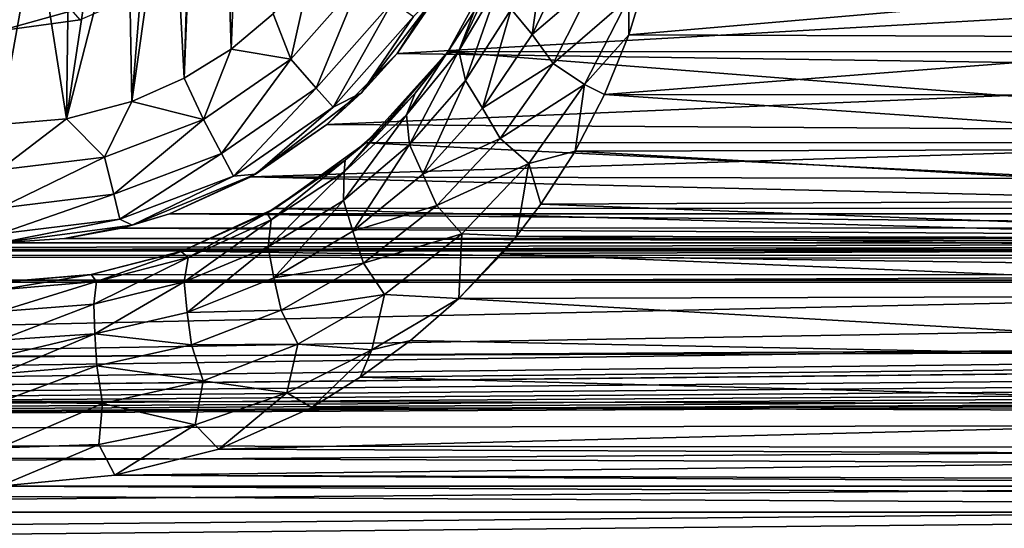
# Model space of a CAD drawing. Header units: metres. Extents: x -95 to 103, y -12 to 12.
# Tile 34 of 256: x -79.15 to -76.65, y -9.16 to -7.87. Entities that reach past the tile are written whole.
import ezdxf

# ---------------------------------------------------------------- set-up
doc = ezdxf.new("R2010")
doc.units = ezdxf.units.M
doc.layers.add('solid_P74500', color=7, linetype='CONTINUOUS')
doc.layers.add('solid_P74500_01', color=7, linetype='CONTINUOUS')

msp = doc.modelspace()

# ---------------------------------------------------------------- linework, layer by layer
at = {"layer": 'solid_P74500'}
for points in [[(-11.7, -9.123637, 0.5), (-88, -5.05, 0.5), (-88, -9.123637, 0.5)], [(-11.7, -9.123637, 0.5), (-12.2, -5.05, 0.5), (-88, -5.05, 0.5)], [(-78.663017, -6.296785, -11.8), (-78.731499, -8.022584, -11.8), (-78.700722, -7.137952, -11.8)], [(-78.663017, -6.296785, -11.8), (-78.611977, -7.948541, -11.8), (-78.731499, -8.022584, -11.8)], [(-78.663017, -6.296785, -11.8), (-78.550758, -6.379436, -11.8), (-78.611977, -7.948541, -11.8)], [(-78.550758, -6.379436, -11.8), (-78.505363, -7.859296, -11.8), (-78.611977, -7.948541, -11.8)], [(-78.731499, -8.022584, -11.8), (-78.707512, -7.225389, -11.8), (-78.700722, -7.137952, -11.8)], [(-78.731499, -8.022584, -11.8), (-78.765335, -7.386765, -11.8), (-78.707512, -7.225389, -11.8)], [(92.5, -7.774915, 9.787399), (-94.018356, -7.322209, 10.130905), (-94.018356, -8.811388, 8.866197)], [(-78.864319, -8.081974, -11.8), (-78.813553, -7.457164, -11.8), (-78.765335, -7.386765, -11.8)], [(-78.731499, -8.022584, -11.8), (-78.864319, -8.081974, -11.8), (-78.765335, -7.386765, -11.8)], [(-78.864319, -8.081974, -11.8), (-78.87468, -7.519121, -11.8), (-78.813553, -7.457164, -11.8)], [(-79.029671, -8.125382, -11.8), (-78.946198, -7.570744, -11.8), (-78.87468, -7.519121, -11.8)], [(-78.864319, -8.081974, -11.8), (-79.029671, -8.125382, -11.8), (-78.87468, -7.519121, -11.8)], [(-79.029671, -8.125382, -11.8), (-79.023689, -7.607516, -11.8), (-78.946198, -7.570744, -11.8)], [(-79.029671, -8.125382, -11.8), (-79.10817, -7.630482, -11.8), (-79.023689, -7.607516, -11.8)], [(-79.199997, -8.14, -11.8), (-79.199997, -7.64, -11.8), (-79.10817, -7.630482, -11.8)], [(-79.029671, -8.125382, -11.8), (-79.199997, -8.14, -11.8), (-79.10817, -7.630482, -11.8)], [(-78.995667, -7.873975, -4.3), (-79.199997, -7.64, -11.8), (-79.199997, -7.901906, -4.3)], [(-75.338631, -7.95457, -8.305107), (-77.901978, -7.664145, -8.573849), (-78.061813, -7.955187, -8.304517)], [(-77.995277, -7.853193, -9.206408), (-78.061813, -7.955187, -8.304517), (-77.901978, -7.664145, -8.573849)], [(-75.338631, -7.95457, -8.305107), (-75.498734, -7.66248, -8.575336), (-77.901978, -7.664145, -8.573849)], [(-77.811714, -7.65134, -9.703913), (-77.847649, -7.911808, -9.562632), (-77.900726, -7.847462, -9.513848)], [(-77.811714, -7.65134, -9.703913), (-77.749863, -7.707339, -9.752658), (-77.847649, -7.911808, -9.562632)], [(-75.322243, -7.796174, -6.101778), (-78.190536, -7.959395, -5.887106), (-78.036324, -7.719775, -6.19799)], [(-78.074165, -7.79, -11.5), (-78.036324, -7.719775, -6.19799), (-78.190536, -7.959395, -5.887106)], [(-77.847649, -7.911808, -9.562632), (-77.749863, -7.707339, -9.752658), (-77.688332, -7.775744, -9.754708)], [(-78.034233, -7.95298, -9.254184), (-77.995277, -7.853193, -9.206408), (-77.933128, -7.735852, -9.327235)], [(-77.928406, -7.774872, -9.441754), (-78.034233, -7.95298, -9.254184), (-77.933128, -7.735852, -9.327235)], [(92.5, -9.19602, 8.466393), (92.5, -7.774915, 9.787399), (-94.018356, -8.811388, 8.866197)], [(-78.460747, -7.974443, -11.777164), (-78.505363, -7.859296, -11.8), (-78.411118, -7.75403, -11.8)], [(-78.282532, -7.773282, -11.777164), (-78.460747, -7.974443, -11.777164), (-78.411118, -7.75403, -11.8)], [(-78.396156, -8.047357, -11.712049), (-78.460747, -7.974443, -11.777164), (-78.282532, -7.773282, -11.777164)], [(-78.20237, -7.828617, -11.712049), (-78.396156, -8.047357, -11.712049), (-78.282532, -7.773282, -11.777164)], [(-78.016907, -8.027936, -9.32708), (-78.034233, -7.95298, -9.254184), (-77.928406, -7.774872, -9.441754)], [(-77.900726, -7.847462, -9.513848), (-78.016907, -8.027936, -9.32708), (-77.928406, -7.774872, -9.441754)], [(-75.842903, -7.76013, -9.799509), (-77.602081, -7.912514, -9.676887), (-77.55304, -7.75146, -9.806369)], [(-77.601967, -7.818579, -9.751169), (-77.55304, -7.75146, -9.806369), (-77.602081, -7.912514, -9.676887)], [(-75.842903, -7.76013, -9.799509), (-75.795906, -7.919369, -9.671277), (-77.602081, -7.912514, -9.676887)], [(-79.404327, -7.873975, -4.3), (-78.806297, -7.792304, -4.3), (-79.199997, -7.901906, -4.3)], [(-78.995667, -7.873975, -4.3), (-79.199997, -7.901906, -4.3), (-78.806297, -7.792304, -4.3)], [(-78.074165, -7.79, -11.5), (-78.190536, -7.959395, -5.887106), (-78.280762, -8.059238, -11.5)], [(-78.074165, -7.79, -11.5), (-78.280762, -8.059238, -11.5), (-78.148842, -7.865563, -11.614588)], [(-75.322243, -7.796174, -6.101778), (-75.171837, -8.003438, -5.827114), (-78.190536, -7.959395, -5.887106)], [(-77.847649, -7.911808, -9.562632), (-77.688332, -7.775744, -9.754708), (-77.79467, -7.984962, -9.567945)], [(-77.79467, -7.984962, -9.567945), (-77.688332, -7.775744, -9.754708), (-77.601967, -7.818579, -9.751169)], [(-77.79467, -7.984962, -9.567945), (-77.601967, -7.818579, -9.751169), (-77.714485, -8.038312, -9.565677)], [(-77.714485, -8.038312, -9.565677), (-77.601967, -7.818579, -9.751169), (-77.602081, -7.912514, -9.676887)], [(-78.353027, -8.096038, -11.614588), (-78.396156, -8.047357, -11.712049), (-78.20237, -7.828617, -11.712049)], [(-78.148842, -7.865563, -11.614588), (-78.353027, -8.096038, -11.614588), (-78.20237, -7.828617, -11.712049)], [(-77.900726, -7.847462, -9.513848), (-77.973427, -8.098743, -9.376405), (-78.016907, -8.027936, -9.32708)], [(-77.900726, -7.847462, -9.513848), (-77.847649, -7.911808, -9.562632), (-77.973427, -8.098743, -9.376405)], [(-78.460747, -7.974443, -11.777164), (-78.611977, -7.948541, -11.8), (-78.505363, -7.859296, -11.8)], [(-78.280762, -8.059238, -11.5), (-78.353027, -8.096038, -11.614588), (-78.148842, -7.865563, -11.614588)], [(-78.066139, -7.961195, -9.089931), (-78.061813, -7.955187, -8.304517), (-77.995277, -7.853193, -9.206408)], [(-78.034233, -7.95298, -9.254184), (-78.066139, -7.961195, -9.089931), (-77.995277, -7.853193, -9.206408)], [(-77.973427, -8.098743, -9.376405), (-77.847649, -7.911808, -9.562632), (-77.79467, -7.984962, -9.567945)], [(-77.714485, -8.038312, -9.565677), (-77.602081, -7.912514, -9.676887), (-77.664406, -8.064126, -9.550909)], [(-75.795906, -7.919369, -9.671277), (-77.664406, -8.064126, -9.550909), (-77.602081, -7.912514, -9.676887)], [(-75.795906, -7.919369, -9.671277), (-75.735603, -8.065351, -9.549876), (-77.664406, -8.064126, -9.550909)], [(-78.681923, -8.12711, -11.777164), (-78.731499, -8.022584, -11.8), (-78.611977, -7.948541, -11.8)], [(-78.460747, -7.974443, -11.777164), (-78.681923, -8.12711, -11.777164), (-78.611977, -7.948541, -11.8)], [(-78.636658, -8.213364, -11.712049), (-78.681923, -8.12711, -11.777164), (-78.460747, -7.974443, -11.777164)], [(-78.396156, -8.047357, -11.712049), (-78.636658, -8.213364, -11.712049), (-78.460747, -7.974443, -11.777164)], [(-75.171837, -8.003438, -5.827114), (-78.368828, -8.13967, -5.635226), (-78.190536, -7.959395, -5.887106)], [(-78.280762, -8.059238, -11.5), (-78.190536, -7.959395, -5.887106), (-78.368828, -8.13967, -5.635226)], [(-75.130775, -8.185938, -8.077154), (-78.061813, -7.955187, -8.304517), (-78.269951, -8.186581, -8.076503)], [(-78.23082, -8.15029, -8.879544), (-78.269951, -8.186581, -8.076503), (-78.061813, -7.955187, -8.304517)], [(-78.23082, -8.15029, -8.879544), (-78.061813, -7.955187, -8.304517), (-78.14492, -8.060223, -8.980371)], [(-78.034233, -7.95298, -9.254184), (-78.166611, -8.11551, -9.07308), (-78.066139, -7.961195, -9.089931)], [(-78.159126, -8.190466, -9.147635), (-78.166611, -8.11551, -9.07308), (-78.034233, -7.95298, -9.254184)], [(-78.166611, -8.11551, -9.07308), (-78.14492, -8.060223, -8.980371), (-78.066139, -7.961195, -9.089931)], [(-78.016907, -8.027936, -9.32708), (-78.159126, -8.190466, -9.147635), (-78.034233, -7.95298, -9.254184)], [(-78.14492, -8.060223, -8.980371), (-78.061813, -7.955187, -8.304517), (-78.066139, -7.961195, -9.089931)], [(-75.130775, -8.185938, -8.077154), (-75.338631, -7.95457, -8.305107), (-78.061813, -7.955187, -8.304517)], [(-77.973427, -8.098743, -9.376405), (-77.79467, -7.984962, -9.567945), (-77.929131, -8.175657, -9.385506)], [(-77.929131, -8.175657, -9.385506), (-77.79467, -7.984962, -9.567945), (-77.714485, -8.038312, -9.565677)], [(-78.681923, -8.12711, -11.777164), (-78.864319, -8.081974, -11.8), (-78.731499, -8.022584, -11.8)], [(-75.171837, -8.003438, -5.827114), (-75.004204, -8.161397, -5.603642), (-78.368828, -8.13967, -5.635226)], [(-78.60643, -8.270952, -11.614588), (-78.636658, -8.213364, -11.712049), (-78.396156, -8.047357, -11.712049)], [(-78.353027, -8.096038, -11.614588), (-78.60643, -8.270952, -11.614588), (-78.396156, -8.047357, -11.712049)], [(-78.016907, -8.027936, -9.32708), (-78.125656, -8.26578, -9.198084), (-78.159126, -8.190466, -9.147635)], [(-78.016907, -8.027936, -9.32708), (-77.973427, -8.098743, -9.376405), (-78.125656, -8.26578, -9.198084)], [(-77.929131, -8.175657, -9.385506), (-77.714485, -8.038312, -9.565677), (-77.856453, -8.238772, -9.384663)], [(-77.856453, -8.238772, -9.384663), (-77.714485, -8.038312, -9.565677), (-77.738472, -8.207427, -9.428051)], [(-77.714485, -8.038312, -9.565677), (-77.664406, -8.064126, -9.550909), (-77.738472, -8.207427, -9.428051)], [(-78.280762, -8.059238, -11.5), (-78.368828, -8.13967, -5.635226), (-78.550003, -8.265833, -11.5)], [(-78.280762, -8.059238, -11.5), (-78.550003, -8.265833, -11.5), (-78.353027, -8.096038, -11.614588)], [(-78.325356, -8.259859, -8.903111), (-78.23082, -8.15029, -8.879544), (-78.14492, -8.060223, -8.980371)], [(-78.166611, -8.11551, -9.07308), (-78.325356, -8.259859, -8.903111), (-78.14492, -8.060223, -8.980371)], [(-75.663025, -8.201603, -9.433118), (-77.738472, -8.207427, -9.428051), (-77.664406, -8.064126, -9.550909)], [(-75.735603, -8.065351, -9.549876), (-75.663025, -8.201603, -9.433118), (-77.664406, -8.064126, -9.550909)], [(-78.933212, -8.222411, -11.777164), (-79.029671, -8.125382, -11.8), (-78.864319, -8.081974, -11.8)], [(-78.681923, -8.12711, -11.777164), (-78.933212, -8.222411, -11.777164), (-78.864319, -8.081974, -11.8)], [(-78.550003, -8.265833, -11.5), (-78.60643, -8.270952, -11.614588), (-78.353027, -8.096038, -11.614588)], [(-78.125656, -8.26578, -9.198084), (-77.973427, -8.098743, -9.376405), (-77.929131, -8.175657, -9.385506)], [(-78.326454, -8.332482, -8.980294), (-78.325356, -8.259859, -8.903111), (-78.166611, -8.11551, -9.07308)], [(-78.159126, -8.190466, -9.147635), (-78.326454, -8.332482, -8.980294), (-78.166611, -8.11551, -9.07308)], [(-79.199997, -8.254805, -11.777164), (-79.199997, -8.14, -11.8), (-79.029671, -8.125382, -11.8)], [(-78.933212, -8.222411, -11.777164), (-79.199997, -8.254805, -11.777164), (-79.029671, -8.125382, -11.8)], [(-78.909897, -8.316991, -11.712049), (-78.933212, -8.222411, -11.777164), (-78.681923, -8.12711, -11.777164)], [(-78.636658, -8.213364, -11.712049), (-78.909897, -8.316991, -11.712049), (-78.681923, -8.12711, -11.777164)], [(-75.004204, -8.161397, -5.603642), (-78.56179, -8.272575, -5.438244), (-78.368828, -8.13967, -5.635226)], [(-78.550003, -8.265833, -11.5), (-78.368828, -8.13967, -5.635226), (-78.56179, -8.272575, -5.438244)], [(-75.004204, -8.161397, -5.603642), (-74.823997, -8.280449, -5.426179), (-78.56179, -8.272575, -5.438244)], [(-78.325356, -8.259859, -8.903111), (-78.322205, -8.230631, -8.786088), (-78.23082, -8.15029, -8.879544)], [(-78.322205, -8.230631, -8.786088), (-78.269951, -8.186581, -8.076503), (-78.23082, -8.15029, -8.879544)], [(-74.900124, -8.352461, -7.904833), (-78.269951, -8.186581, -8.076503), (-78.500992, -8.353099, -7.904159)], [(-78.322205, -8.230631, -8.786088), (-78.500992, -8.353099, -7.904159), (-78.269951, -8.186581, -8.076503)], [(-78.159126, -8.190466, -9.147635), (-78.30291, -8.410296, -9.032521), (-78.326454, -8.332482, -8.980294)], [(-78.159126, -8.190466, -9.147635), (-78.125656, -8.26578, -9.198084), (-78.30291, -8.410296, -9.032521)], [(-74.900124, -8.352461, -7.904833), (-75.130775, -8.185938, -8.077154), (-78.269951, -8.186581, -8.076503)], [(-78.125656, -8.26578, -9.198084), (-77.929131, -8.175657, -9.385506), (-78.090096, -8.345455, -9.211429)], [(-78.090096, -8.345455, -9.211429), (-77.929131, -8.175657, -9.385506), (-77.856453, -8.238772, -9.384663)], [(-79.199997, -8.352216, -11.712049), (-79.199997, -8.254805, -11.777164), (-78.933212, -8.222411, -11.777164)], [(-78.909897, -8.316991, -11.712049), (-79.199997, -8.352216, -11.712049), (-78.933212, -8.222411, -11.777164)], [(-78.894333, -8.380139, -11.614588), (-78.909897, -8.316991, -11.712049), (-78.636658, -8.213364, -11.712049)], [(-78.60643, -8.270952, -11.614588), (-78.894333, -8.380139, -11.614588), (-78.636658, -8.213364, -11.712049)], [(-77.856453, -8.238772, -9.384663), (-77.738472, -8.207427, -9.428051), (-77.825806, -8.342334, -9.308892)], [(-75.579597, -8.331425, -9.318657), (-77.825806, -8.342334, -9.308892), (-77.738472, -8.207427, -9.428051)], [(-75.663025, -8.201603, -9.433118), (-75.579597, -8.331425, -9.318657), (-77.738472, -8.207427, -9.428051)], [(-78.521461, -8.364575, -8.626894), (-78.500992, -8.353099, -7.904159), (-78.322205, -8.230631, -8.786088)], [(-78.510536, -8.382083, -8.7515), (-78.521461, -8.364575, -8.626894), (-78.322205, -8.230631, -8.786088)], [(-78.325356, -8.259859, -8.903111), (-78.510536, -8.382083, -8.7515), (-78.322205, -8.230631, -8.786088)], [(-78.090096, -8.345455, -9.211429), (-77.856453, -8.238772, -9.384663), (-78.026283, -8.417474, -9.212129)], [(-78.026283, -8.417474, -9.212129), (-77.856453, -8.238772, -9.384663), (-77.887222, -8.422953, -9.236009)], [(-77.856453, -8.238772, -9.384663), (-77.825806, -8.342334, -9.308892), (-77.887222, -8.422953, -9.236009)], [(-78.863533, -8.395703, -11.5), (-78.894333, -8.380139, -11.614588), (-78.60643, -8.270952, -11.614588)], [(-78.550003, -8.265833, -11.5), (-78.768242, -8.366207, -5.293069), (-78.863533, -8.395703, -11.5)], [(-78.550003, -8.265833, -11.5), (-78.863533, -8.395703, -11.5), (-78.60643, -8.270952, -11.614588)], [(-78.550003, -8.265833, -11.5), (-78.56179, -8.272575, -5.438244), (-78.768242, -8.366207, -5.293069)], [(-78.56179, -8.272575, -5.438244), (-74.63176, -8.366207, -5.293069), (-78.768242, -8.366207, -5.293069)], [(-74.823997, -8.280449, -5.426179), (-74.63176, -8.366207, -5.293069), (-78.56179, -8.272575, -5.438244)], [(-78.517776, -8.450272, -8.832313), (-78.510536, -8.382083, -8.7515), (-78.325356, -8.259859, -8.903111)], [(-78.326454, -8.332482, -8.980294), (-78.517776, -8.450272, -8.832313), (-78.325356, -8.259859, -8.903111)], [(-78.30291, -8.410296, -9.032521), (-78.125656, -8.26578, -9.198084), (-78.090096, -8.345455, -9.211429)], [(-79.199997, -8.417253, -11.614588), (-79.199997, -8.352216, -11.712049), (-78.909897, -8.316991, -11.712049)], [(-78.894333, -8.380139, -11.614588), (-79.199997, -8.417253, -11.614588), (-78.909897, -8.316991, -11.712049)], [(-78.326454, -8.332482, -8.980294), (-78.503326, -8.528619, -8.886995), (-78.517776, -8.450272, -8.832313)], [(-78.326454, -8.332482, -8.980294), (-78.30291, -8.410296, -9.032521), (-78.503326, -8.528619, -8.886995)], [(-78.30291, -8.410296, -9.032521), (-78.090096, -8.345455, -9.211429), (-78.275978, -8.491699, -9.050499)], [(-78.275978, -8.491699, -9.050499), (-78.090096, -8.345455, -9.211429), (-78.026283, -8.417474, -9.212129)], [(-75.505951, -8.428061, -9.231348), (-77.887222, -8.422953, -9.236009), (-77.825806, -8.342334, -9.308892)], [(-75.579597, -8.331425, -9.318657), (-75.505951, -8.428061, -9.231348), (-77.825806, -8.342334, -9.308892)], [(-78.89048, -8.402635, -5.250264), (-78.768242, -8.366207, -5.293069), (-74.510963, -8.402259, -5.250598)], [(-78.863533, -8.395703, -11.5), (-78.768242, -8.366207, -5.293069), (-78.89048, -8.402635, -5.250264)], [(-78.768242, -8.366207, -5.293069), (-74.63176, -8.366207, -5.293069), (-74.510963, -8.402259, -5.250598)], [(-78.739166, -8.461981, -8.506459), (-78.736816, -8.461158, -7.788376), (-78.521461, -8.364575, -8.626894)], [(-78.721367, -8.477179, -8.627659), (-78.739166, -8.461981, -8.506459), (-78.521461, -8.364575, -8.626894)], [(-74.664742, -8.460627, -7.788954), (-78.500992, -8.353099, -7.904159), (-78.736816, -8.461158, -7.788376)], [(-78.521461, -8.364575, -8.626894), (-78.736816, -8.461158, -7.788376), (-78.500992, -8.353099, -7.904159)], [(-78.510536, -8.382083, -8.7515), (-78.721367, -8.477179, -8.627659), (-78.521461, -8.364575, -8.626894)], [(-74.664742, -8.460627, -7.788954), (-74.900124, -8.352461, -7.904833), (-78.500992, -8.353099, -7.904159)], [(-79.199997, -8.44, -11.5), (-79.199997, -8.417253, -11.614588), (-78.894333, -8.380139, -11.614588)], [(-78.863533, -8.395703, -11.5), (-79.199997, -8.44, -11.5), (-78.894333, -8.380139, -11.614588)], [(-78.863533, -8.395703, -11.5), (-79.03511, -8.429509, -5.230221), (-79.199997, -8.44, -5.224123)], [(-78.863533, -8.395703, -11.5), (-79.199997, -8.44, -5.224123), (-79.199997, -8.44, -11.5)], [(-78.863533, -8.395703, -11.5), (-78.89048, -8.402635, -5.250264), (-79.03511, -8.429509, -5.230221)], [(-78.730942, -8.539538, -8.712818), (-78.721367, -8.477179, -8.627659), (-78.510536, -8.382083, -8.7515)], [(-78.517776, -8.450272, -8.832313), (-78.730942, -8.539538, -8.712818), (-78.510536, -8.382083, -8.7515)], [(-79.03511, -8.429509, -5.230221), (-78.89048, -8.402635, -5.250264), (-74.367104, -8.429217, -5.230403)], [(-78.89048, -8.402635, -5.250264), (-74.510963, -8.402259, -5.250598), (-74.367104, -8.429217, -5.230403)], [(-78.503326, -8.528619, -8.886995), (-78.30291, -8.410296, -9.032521), (-78.275978, -8.491699, -9.050499)], [(-78.275978, -8.491699, -9.050499), (-78.026283, -8.417474, -9.212129), (-78.222382, -8.571613, -9.05283)], [(-78.222382, -8.571613, -9.05283), (-78.026283, -8.417474, -9.212129), (-78.033508, -8.581623, -9.08877)], [(-78.026283, -8.417474, -9.212129), (-77.887222, -8.422953, -9.236009), (-78.033508, -8.581623, -9.08877)], [(-78.033508, -8.581623, -9.08877), (-77.887222, -8.422953, -9.236009), (-77.924217, -8.467185, -9.195476)], [(-75.481392, -8.457617, -9.204277), (-77.924217, -8.467185, -9.195476), (-77.887222, -8.422953, -9.236009)], [(-75.505951, -8.428061, -9.231348), (-75.481392, -8.457617, -9.204277), (-77.887222, -8.422953, -9.236009)], [(-13, -8.49261, -5.204592), (-87, -8.469423, -5.211133), (-59.200001, -8.44, -5.224123)], [(-87, -8.469423, -5.211133), (-64.199997, -8.44, -5.224123), (-59.200001, -8.44, -5.224123)], [(-87, -8.469423, -5.211133), (-69.199997, -8.44, -5.224123), (-64.199997, -8.44, -5.224123)], [(-87, -8.469423, -5.211133), (-74.199997, -8.44, -5.224123), (-69.199997, -8.44, -5.224123)], [(-87, -8.469423, -5.211133), (-79.199997, -8.44, -5.224123), (-74.199997, -8.44, -5.224123)], [(-79.199997, -8.44, -5.224123), (-79.03511, -8.429509, -5.230221), (-74.199997, -8.44, -5.224123)], [(-79.03511, -8.429509, -5.230221), (-74.367104, -8.429217, -5.230403), (-74.199997, -8.44, -5.224123)], [(-87, -8.469423, -5.211133), (-13.004552, -8.535221, -5.2), (-87, -8.535221, -5.2)], [(-87, -8.469423, -5.211133), (-13, -8.49261, -5.204592), (-13.004552, -8.535221, -5.2)], [(-74.430794, -8.520817, -7.723062), (-78.736816, -8.461158, -7.788376), (-78.970146, -8.520978, -7.722884)], [(-78.967621, -8.520579, -8.433331), (-78.970146, -8.520978, -7.722884), (-78.736816, -8.461158, -7.788376)], [(-78.967621, -8.520579, -8.433331), (-78.736816, -8.461158, -7.788376), (-78.739166, -8.461981, -8.506459)], [(-78.954025, -8.53842, -8.544811), (-78.967621, -8.520579, -8.433331), (-78.739166, -8.461981, -8.506459)], [(-78.721367, -8.477179, -8.627659), (-78.954025, -8.53842, -8.544811), (-78.739166, -8.461981, -8.506459)], [(-74.430794, -8.520817, -7.723062), (-74.664742, -8.460627, -7.788954), (-78.736816, -8.461158, -7.788376)], [(-78.517776, -8.450272, -8.832313), (-78.723839, -8.616768, -8.770442), (-78.730942, -8.539538, -8.712818)], [(-78.517776, -8.450272, -8.832313), (-78.503326, -8.528619, -8.886995), (-78.723839, -8.616768, -8.770442)], [(-75.37561, -8.57342, -9.096509), (-78.033508, -8.581623, -9.08877), (-77.924217, -8.467185, -9.195476)], [(-75.481392, -8.457617, -9.204277), (-75.37561, -8.57342, -9.096509), (-77.924217, -8.467185, -9.195476)], [(-78.960815, -8.595482, -8.63387), (-78.954025, -8.53842, -8.544811), (-78.721367, -8.477179, -8.627659)], [(-78.730942, -8.539538, -8.712818), (-78.960815, -8.595482, -8.63387), (-78.721367, -8.477179, -8.627659)], [(-78.503326, -8.528619, -8.886995), (-78.275978, -8.491699, -9.050499), (-78.484581, -8.610715, -8.909824)], [(-78.484581, -8.610715, -8.909824), (-78.275978, -8.491699, -9.050499), (-78.222382, -8.571613, -9.05283)], [(-78.967621, -8.520579, -8.433331), (-79.200027, -8.559691, -8.514862), (-79.200005, -8.54, -8.407996)], [(-78.954025, -8.53842, -8.544811), (-79.200027, -8.559691, -8.514862), (-78.967621, -8.520579, -8.433331)], [(-78.967621, -8.520579, -8.433331), (-79.200005, -8.54, -8.407996), (-78.970146, -8.520978, -7.722884)], [(-79.200005, -8.54, -8.407996), (-79.199997, -8.54, -7.701844), (-78.970146, -8.520978, -7.722884)], [(-74.430794, -8.520817, -7.723062), (-78.970146, -8.520978, -7.722884), (-79.199997, -8.54, -7.701844)], [(-74.199997, -8.54, -7.701844), (-74.430794, -8.520817, -7.723062), (-79.199997, -8.54, -7.701844)], [(-74.199997, -8.54, -7.701844), (-79.199997, -8.54, -7.701844), (-92.5, -8.938029, -7.235831)], [(-69.199997, -8.54, -7.701844), (-74.199997, -8.54, -7.701844), (-92.5, -8.938029, -7.235831)], [(-64.199997, -8.54, -7.701844), (-69.199997, -8.54, -7.701844), (-92.5, -8.938029, -7.235831)], [(-59.200001, -8.54, -7.701844), (-64.199997, -8.54, -7.701844), (-92.5, -8.938029, -7.235831)], [(-54.200001, -8.54, -7.701844), (-59.200001, -8.54, -7.701844), (-92.5, -8.938029, -7.235831)], [(-49.200001, -8.54, -7.701844), (-54.200001, -8.54, -7.701844), (-92.5, -8.938029, -7.235831)], [(-44.200001, -8.54, -7.701844), (-49.200001, -8.54, -7.701844), (-92.5, -8.938029, -7.235831)], [(-39.200001, -8.54, -7.701844), (-44.200001, -8.54, -7.701844), (-92.5, -8.938029, -7.235831)], [(-34.200001, -8.54, -7.701844), (-39.200001, -8.54, -7.701844), (-92.5, -8.938029, -7.235831)], [(-29.200001, -8.54, -7.701844), (-34.200001, -8.54, -7.701844), (-92.5, -8.938029, -7.235831)], [(-24.200001, -8.54, -7.701844), (-29.200001, -8.54, -7.701844), (-92.5, -8.938029, -7.235831)], [(-19.200001, -8.54, -7.701844), (-24.200001, -8.54, -7.701844), (-92.5, -8.938029, -7.235831)], [(-13.004552, -8.535221, -5.2), (-86.974579, -8.906824, -5.2), (-87, -8.75, -5.2)], [(-87, -8.535221, -5.2), (-13.004552, -8.535221, -5.2), (-87, -8.75, -5.2)], [(-13.004552, -8.535221, -5.2), (-86.903786, -9.044609, -5.2), (-86.974579, -8.906824, -5.2)], [(-13.004552, -8.535221, -5.2), (-86.794609, -9.153783, -5.2), (-86.903786, -9.044609, -5.2)], [(-13.004552, -8.535221, -5.2), (-86.656822, -9.224581, -5.2), (-86.794609, -9.153783, -5.2)], [(-13.004552, -8.535221, -5.2), (-86.5, -9.25, -5.2), (-86.656822, -9.224581, -5.2)], [(-13.004552, -8.535221, -5.2), (-13.8, -9.25, -5.2), (-86.5, -9.25, -5.2)], [(-78.954025, -8.53842, -8.544811), (-79.200043, -8.614133, -8.60544), (-79.200027, -8.559691, -8.514862)], [(-78.960815, -8.595482, -8.63387), (-79.200043, -8.614133, -8.60544), (-78.954025, -8.53842, -8.544811)], [(-78.730942, -8.539538, -8.712818), (-78.958374, -8.670999, -8.694133), (-78.960815, -8.595482, -8.63387)], [(-78.730942, -8.539538, -8.712818), (-78.723839, -8.616768, -8.770442), (-78.958374, -8.670999, -8.694133)], [(-78.723839, -8.616768, -8.770442), (-78.503326, -8.528619, -8.886995), (-78.484581, -8.610715, -8.909824)], [(-78.484581, -8.610715, -8.909824), (-78.222382, -8.571613, -9.05283), (-78.442612, -8.6973, -8.913802)], [(-78.442612, -8.6973, -8.913802), (-78.222382, -8.571613, -9.05283), (-78.25502, -8.711348, -8.958897)], [(-78.222382, -8.571613, -9.05283), (-78.033508, -8.581623, -9.08877), (-78.25502, -8.711348, -8.958897)], [(-75.37561, -8.57342, -9.096509), (-75.174393, -8.747142, -8.929586), (-78.033508, -8.581623, -9.08877)], [(-78.960815, -8.595482, -8.63387), (-79.200043, -8.68701, -8.66605), (-79.200043, -8.614133, -8.60544)], [(-78.960815, -8.595482, -8.63387), (-78.958374, -8.670999, -8.694133), (-79.200043, -8.68701, -8.66605)], [(-78.25502, -8.711348, -8.958897), (-78.033508, -8.581623, -9.08877), (-78.156769, -8.687735, -8.987395)], [(-75.174393, -8.747142, -8.929586), (-78.156769, -8.687735, -8.987395), (-78.033508, -8.581623, -9.08877)], [(-78.958374, -8.670999, -8.694133), (-78.723839, -8.616768, -8.770442), (-78.712448, -8.698713, -8.797928)], [(-78.723839, -8.616768, -8.770442), (-78.484581, -8.610715, -8.909824), (-78.712448, -8.698713, -8.797928)], [(-78.712448, -8.698713, -8.797928), (-78.484581, -8.610715, -8.909824), (-78.442612, -8.6973, -8.913802)], [(-78.958374, -8.670999, -8.694133), (-79.200043, -8.772498, -8.7003), (-79.200043, -8.728683, -8.68658)], [(-78.958374, -8.670999, -8.694133), (-78.95314, -8.752413, -8.725206), (-79.200043, -8.772498, -8.7003)], [(-78.958374, -8.670999, -8.694133), (-79.200043, -8.728683, -8.68658), (-79.200043, -8.68701, -8.66605)], [(-78.958374, -8.670999, -8.694133), (-78.712448, -8.698713, -8.797928), (-78.95314, -8.752413, -8.725206)], [(-78.95314, -8.752413, -8.725206), (-78.712448, -8.698713, -8.797928), (-78.683426, -8.790496, -8.803426)], [(-78.712448, -8.698713, -8.797928), (-78.442612, -8.6973, -8.913802), (-78.683426, -8.790496, -8.803426)], [(-78.683426, -8.790496, -8.803426), (-78.442612, -8.6973, -8.913802), (-78.470451, -8.820601, -8.844937)], [(-78.442612, -8.6973, -8.913802), (-78.25502, -8.711348, -8.958897), (-78.470451, -8.820601, -8.844937)], [(-75.174393, -8.747142, -8.929586), (-78.28476, -8.781248, -8.896049), (-78.156769, -8.687735, -8.987395)], [(-78.25502, -8.711348, -8.958897), (-78.156769, -8.687735, -8.987395), (-78.28476, -8.781248, -8.896049)], [(-78.470451, -8.820601, -8.844937), (-78.25502, -8.711348, -8.958897), (-78.407516, -8.857625, -8.820004)], [(-78.25502, -8.711348, -8.958897), (-78.28476, -8.781248, -8.896049), (-78.407516, -8.857625, -8.820004)], [(-75.174393, -8.747142, -8.929586), (-74.960915, -8.870137, -8.807421), (-78.28476, -8.781248, -8.896049)], [(-78.95314, -8.752413, -8.725206), (-79.200035, -8.844003, -8.707972), (-79.200043, -8.772498, -8.7003)], [(-78.95314, -8.752413, -8.725206), (-78.938263, -8.847549, -8.731836), (-79.200035, -8.844003, -8.707972)], [(-78.95314, -8.752413, -8.725206), (-78.683426, -8.790496, -8.803426), (-78.938263, -8.847549, -8.731836)], [(-78.938263, -8.847549, -8.731836), (-78.683426, -8.790496, -8.803426), (-78.703125, -8.901903, -8.755844)], [(-78.683426, -8.790496, -8.803426), (-78.470451, -8.820601, -8.844937), (-78.703125, -8.901903, -8.755844)], [(-74.960915, -8.870137, -8.807421), (-78.407516, -8.857625, -8.820004), (-78.28476, -8.781248, -8.896049)], [(92.5, -9.19602, 8.466393), (-94.018356, -8.811388, 8.866197), (-94.018356, -10.085306, 7.38489)], [(-78.703125, -8.901903, -8.755844), (-78.470451, -8.820601, -8.844937), (-78.643341, -8.963305, -8.712586)], [(-78.470451, -8.820601, -8.844937), (-78.407516, -8.857625, -8.820004), (-78.643341, -8.963305, -8.712586)], [(-78.938263, -8.847549, -8.731836), (-79.20002, -8.960383, -8.682776), (-79.200035, -8.844003, -8.707972)], [(-78.938263, -8.847549, -8.731836), (-78.948288, -8.951936, -8.6988), (-79.20002, -8.960383, -8.682776)], [(-78.938263, -8.847549, -8.731836), (-78.703125, -8.901903, -8.755844), (-78.948288, -8.951936, -8.6988)], [(-74.960915, -8.870137, -8.807421), (-78.643341, -8.963305, -8.712586), (-78.407516, -8.857625, -8.820004)], [(-74.960915, -8.870137, -8.807421), (-74.690506, -8.980884, -8.694466), (-78.643341, -8.963305, -8.712586)], [(-78.948288, -8.951936, -8.6988), (-78.703125, -8.901903, -8.755844), (-78.906906, -9.029273, -8.644202)], [(-78.703125, -8.901903, -8.755844), (-78.643341, -8.963305, -8.712586), (-78.906906, -9.029273, -8.644202)], [(-92.5, -8.938029, 7.235831), (92.5, -9.616708, 6.306391), (-90.699997, -9.902672, 5.846973)], [(-78.948288, -8.951936, -8.6988), (-79.199997, -9.057376, -8.614751), (-79.20002, -8.960383, -8.682776)], [(-78.948288, -8.951936, -8.6988), (-78.906906, -9.029273, -8.644202), (-79.199997, -9.057376, -8.614751)], [(-74.690506, -8.980884, -8.694466), (-78.906906, -9.029273, -8.644202), (-78.643341, -8.963305, -8.712586)], [(-74.690506, -8.980884, -8.694466), (-74.433777, -9.044366, -8.628409), (-78.906906, -9.029273, -8.644202)], [(-74.199997, -9.057376, -8.614751), (-79.199997, -9.057376, -8.614751), (-78.906906, -9.029273, -8.644202)], [(-74.433777, -9.044366, -8.628409), (-74.199997, -9.057376, -8.614751), (-78.906906, -9.029273, -8.644202)], [(-84.199997, -9.057376, -8.614751), (92.5, -9.986317, -7.516822), (-94.018356, -10.176115, -7.259248)], [(-79.199997, -9.057376, -8.614751), (92.5, -9.986317, -7.516822), (-84.199997, -9.057376, -8.614751)], [(-74.199997, -9.057376, -8.614751), (92.5, -9.986317, -7.516822), (-79.199997, -9.057376, -8.614751)], [(-88.085258, -9.300235, 0.489568), (-11.7, -9.123637, 0.5), (-88, -9.123637, 0.5)], [(-88.085258, -9.300235, 0.489568), (-11.614721, -9.300276, 0.489563), (-11.7, -9.123637, 0.5)]]:
    msp.add_3dface(points, dxfattribs=at)
at = {"layer": 'solid_P74500_01'}
for points in [[(-92.5, -7.786848, 8.461917), (92.5, -7.269713, 8.910396), (92.5, -8.547155, 7.693748)], [(-92.5, -8.938029, 7.235831), (-92.5, -7.786848, 8.461917), (92.5, -8.547155, 7.693748)], [(-92.5, -8.938029, -7.235831), (92.5, -9.175047, -6.932167), (92.5, -8.011712, -8.249903)], [(-19.200001, -8.54, -7.701844), (-92.5, -8.938029, -7.235831), (92.5, -8.011712, -8.249903)], [(-92.5, -8.938029, 7.235831), (92.5, -8.547155, 7.693748), (92.5, -9.616708, 6.306391)], [(-92.5, -8.938029, -7.235831), (-92.5, -9.902672, -5.846973), (92.5, -9.175047, -6.932167)]]:
    msp.add_3dface(points, dxfattribs=at)

doc.saveas('drawing.dxf')
